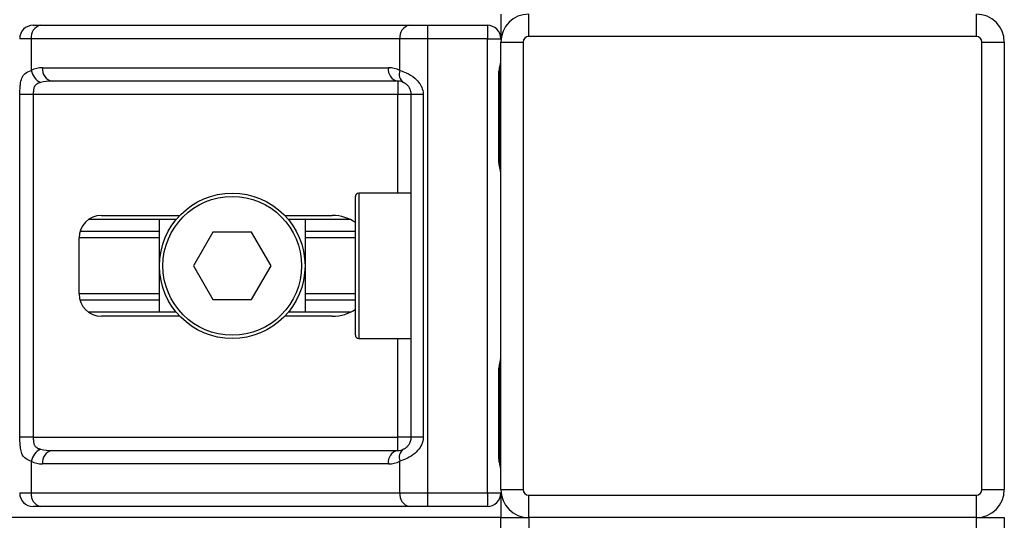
# Model space of a CAD drawing. Header units: millimetres. Extents: x 0 to 420, y 0 to 297.
# Tile 57 of 98: x 205.38 to 209.54, y 199.62 to 201.73. Entities that reach past the tile are written whole.
import ezdxf

# ---------------------------------------------------------------- set-up
doc = ezdxf.new("R2010")
doc.units = ezdxf.units.MM

msp = doc.modelspace()

# ---------------------------------------------------------------- linework, layer by layer
at = {"color": 7, "linetype": 'Continuous', "lineweight": 25}
for p, q in [((207.41202, 201.75502), (207.41202, 201.6512)), ((207.52999, 201.66064), (207.52999, 201.75502)), ((209.41762, 201.66064), (209.41762, 201.75502)), ((205.43944, 201.70783), (205.47123, 201.70783)), ((205.47123, 201.70783), (207.02616, 201.70783)), ((207.02616, 201.70783), (207.1029, 201.70783)), ((207.1029, 201.70783), (207.1029, 201.6512)), ((207.1029, 201.70783), (207.35539, 201.70783)), ((207.35539, 201.70783), (207.35539, 201.6512)), ((209.41762, 201.66064), (207.52999, 201.66064)), ((205.43119, 201.6512), (205.38281, 201.6512)), ((206.98611, 201.6512), (205.43119, 201.6512)), ((205.43119, 201.6512), (205.43119, 201.51769)), ((207.1029, 201.6512), (206.98611, 201.6512)), ((206.98611, 201.51769), (206.98611, 201.6512)), ((207.1029, 201.6512), (207.1029, 199.73526)), ((207.35539, 201.6512), (207.1029, 201.6512)), ((207.35539, 201.6512), (207.41202, 201.6512)), ((207.35539, 199.73526), (207.35539, 201.6512)), ((207.41202, 199.74941), (207.41202, 201.63704)), ((207.41202, 201.63704), (207.5064, 201.63704)), ((207.5064, 201.63704), (207.5064, 199.74941)), ((209.44122, 199.74941), (209.44122, 201.63704)), ((209.44122, 201.63704), (209.5356, 201.63704)), ((209.5356, 201.63704), (209.5356, 199.74941)), ((205.47948, 201.52851), (206.93782, 201.52851)), ((207.40334, 201.14154), (207.40334, 201.49547)), ((207.40695, 201.49547), (207.40334, 201.49547)), ((207.40695, 201.14154), (207.40695, 201.49547)), ((206.97786, 201.47188), (205.51953, 201.47188)), ((206.97786, 201.47188), (206.97786, 201.41525)), ((205.38379, 199.97121), (205.38379, 201.41525)), ((205.44008, 201.41525), (205.38379, 201.41525)), ((206.97786, 201.41525), (205.44008, 201.41525)), ((205.44008, 201.41525), (205.44008, 199.97121)), ((207.03449, 201.41525), (206.97786, 201.41525)), ((206.97786, 200.99997), (206.97786, 201.41525)), ((207.08497, 201.41525), (207.03449, 201.41525)), ((207.03449, 199.97121), (207.03449, 201.41525)), ((207.08497, 201.41525), (207.08497, 199.97121)), ((207.40695, 201.14154), (207.40334, 201.14154)), ((207.03449, 200.99997), (206.81269, 200.99997)), ((206.81269, 200.99997), (206.81269, 200.38649)), ((206.79854, 200.40065), (206.79854, 200.98581)), ((206.04335, 200.88907), (205.67404, 200.88907)), ((205.72738, 200.90559), (206.05809, 200.90559)), ((205.9727, 200.49739), (205.9727, 200.88907)), ((206.50078, 200.90559), (206.7008, 200.90559)), ((206.77623, 200.88907), (206.51552, 200.88907)), ((206.58618, 200.88907), (206.58618, 200.49739)), ((205.9727, 200.83792), (205.63685, 200.83792)), ((206.1977, 200.8348), (206.11596, 200.69323)), ((206.36117, 200.8348), (206.1977, 200.8348)), ((206.44291, 200.69323), (206.36117, 200.8348)), ((206.79854, 200.83792), (206.58618, 200.83792)), ((205.633, 200.57525), (205.633, 200.81121)), ((205.9727, 200.81082), (205.633, 200.81082)), ((206.79854, 200.81082), (206.58618, 200.81082)), ((206.11596, 200.69323), (206.1977, 200.55166)), ((206.36117, 200.55166), (206.44291, 200.69323)), ((205.9727, 200.57563), (205.633, 200.57563)), ((205.9727, 200.54854), (205.63685, 200.54854)), ((206.1977, 200.55166), (206.36117, 200.55166)), ((206.79854, 200.57563), (206.58618, 200.57563)), ((206.79854, 200.54854), (206.58618, 200.54854)), ((206.04335, 200.49739), (205.67404, 200.49739)), ((206.77623, 200.49739), (206.51552, 200.49739)), ((206.05809, 200.48087), (205.72738, 200.48087)), ((206.7008, 200.48087), (206.50078, 200.48087)), ((206.81269, 200.38649), (207.03449, 200.38649)), ((206.97786, 199.97121), (206.97786, 200.38649)), ((207.40334, 199.89099), (207.40334, 200.24492)), ((207.40695, 200.24492), (207.40334, 200.24492)), ((207.40695, 199.89099), (207.40695, 200.24492)), ((205.44008, 199.97121), (205.38379, 199.97121)), ((205.44008, 199.97121), (206.97786, 199.97121)), ((207.03449, 199.97121), (206.97786, 199.97121)), ((206.97786, 199.91458), (206.97786, 199.97121)), ((207.08497, 199.97121), (207.03449, 199.97121)), ((205.51953, 199.91458), (206.97786, 199.91458)), ((207.40695, 199.89099), (207.40334, 199.89099)), ((205.43119, 199.86877), (205.43119, 199.73526)), ((206.93782, 199.85795), (205.47948, 199.85795)), ((206.98611, 199.73526), (206.98611, 199.86877)), ((207.41202, 199.74941), (207.5064, 199.74941)), ((209.44122, 199.74941), (209.5356, 199.74941)), ((205.38281, 199.73526), (205.43119, 199.73526)), ((205.43119, 199.73526), (206.98611, 199.73526)), ((206.98611, 199.73526), (207.1029, 199.73526)), ((207.1029, 199.73526), (207.35539, 199.73526)), ((207.1029, 199.73526), (207.1029, 199.67863)), ((207.35539, 199.73526), (207.41202, 199.73526)), ((207.35539, 199.73526), (207.35539, 199.67863)), ((207.41202, 199.73526), (207.41202, 199.63144)), ((207.52999, 199.63144), (207.52999, 199.72582)), ((207.52999, 199.72582), (209.41762, 199.72582)), ((209.41762, 199.63144), (209.41762, 199.72582)), ((205.47123, 199.67863), (205.43944, 199.67863)), ((207.02616, 199.67863), (205.47123, 199.67863)), ((207.1029, 199.67863), (207.02616, 199.67863)), ((207.35539, 199.67863), (207.1029, 199.67863)), ((207.41202, 199.63144), (140.63708, 199.63144)), ((207.41202, 199.06515), (207.41202, 199.63144)), ((207.41202, 199.63144), (207.52999, 199.63144)), ((209.41762, 199.63144), (207.52999, 199.63144)), ((207.52999, 199.63144), (207.52999, 199.06515)), ((209.41762, 199.06515), (209.41762, 199.63144)), ((209.41762, 199.63144), (209.5356, 199.63144)), ((209.5356, 199.63144), (209.5356, 199.06515))]:
    msp.add_line(p, q, dxfattribs=at)
for radius in [0.30674, 0.29258]:
    msp.add_circle((206.27944, 200.69323), radius, dxfattribs=at)
for centre, radius, start, end in [((207.52999, 201.63704), 0.11798, 90, 180), ((209.41762, 201.63704), 0.11798, 0, 90), ((205.43944, 201.6512), 0.05663, 90, 180), ((205.48124, 201.65828), 0.05055, 101.42175, 188.04947), ((207.03617, 201.65828), 0.05055, 101.42175, 188.04947), ((207.35539, 201.6512), 0.05663, 0, 90), ((207.52999, 201.63704), 0.0236, 90, 180), ((209.41762, 201.63704), 0.0236, 0, 90), ((205.47948, 201.41525), 0.11326, 90, 115.24042), ((205.50265, 201.53229), 0.07294, 191.54851, 244.48399), ((205.52954, 201.52143), 0.05055, 171.95053, 258.57825), ((206.98787, 201.52143), 0.05055, 171.95053, 258.57825), ((206.93782, 201.41525), 0.11326, 64.75958, 90), ((207.02667, 201.5022), 0.04341, 159.08981, 235.39013), ((206.97786, 201.41525), 0.05663, 64.75958, 90), ((206.81269, 200.98581), 0.01416, 90, 180), ((205.72738, 200.81121), 0.09438, 90, 180), ((205.72738, 200.57525), 0.09438, 180, 270), ((206.81269, 200.40065), 0.01416, 180, 270), ((205.50265, 199.85416), 0.07294, 115.51601, 168.45149), ((206.97786, 199.97121), 0.05663, 270, 295.24042), ((207.02667, 199.88426), 0.04341, 124.60987, 200.91019), ((205.52954, 199.86503), 0.05055, 101.42175, 188.04947), ((206.98787, 199.86503), 0.05055, 101.42175, 188.04947), ((205.47948, 199.97121), 0.11326, 244.75958, 270), ((206.93782, 199.97121), 0.11326, 270, 295.24042), ((207.52999, 199.74941), 0.11798, 180, 270), ((207.52999, 199.74941), 0.0236, 180, 270), ((209.41762, 199.74941), 0.0236, 270, 0), ((209.41762, 199.74941), 0.11798, 270, 0), ((205.43944, 199.73526), 0.05663, 180, 270), ((205.48124, 199.72818), 0.05055, 171.95053, 258.57825), ((207.03617, 199.72818), 0.05055, 171.95053, 258.57825), ((207.35539, 199.73526), 0.05663, 270, 0)]:
    msp.add_arc(centre, radius, start, end, dxfattribs=at)
for centre, major_axis, ratio, start_param, end_param in [((205.51953, 201.41525), (0.11326, 0), 0.5, 1.5707963, 2.0113247), ((206.7008, 200.81121), (-0.13348, 0), 0.7071068, 3.890794, 4.712389), ((206.7008, 200.57525), (-0.13348, 0), 0.7071068, 1.5707963, 2.3923913), ((205.51953, 199.97121), (0.11326, 0), 0.5, 4.2718606, 4.712389)]:
    msp.add_ellipse(centre, major_axis=major_axis, ratio=ratio, start_param=start_param, end_param=end_param, dxfattribs=at)
for points, knots in [([(207.40334, 201.49547), (207.40354, 201.50075), (207.40406, 201.51399), (207.40738, 201.52923), (207.41085, 201.54392), (207.41154, 201.55035), (207.41202, 201.5548)], [0, 0, 0, 0, 0.2269894, 0.5690124, 0.702034, 1, 1, 1, 1]), ([(207.40765, 201.49544), (207.40757, 201.50296), (207.40738, 201.52156), (207.41256, 201.54096), (207.41154, 201.55278), (207.41135, 201.555)], [0, 0, 0, 0, 0.3553058, 0.87926, 1, 1, 1, 1]), ([(205.38379, 201.41525), (205.3838, 201.41862), (205.38387, 201.43254), (205.3845, 201.44738), (205.38674, 201.46752), (205.39113, 201.48686), (205.40473, 201.5069), (205.4221, 201.51399), (205.43119, 201.51769)], [0, 0, 0, 0, 0.0620594, 0.25604, 0.2811965, 0.496867, 0.7368773, 1, 1, 1, 1]), ([(206.98611, 201.51769), (206.99487, 201.51467), (207.01492, 201.50776), (207.04612, 201.48913), (207.0665, 201.46756), (207.07841, 201.44792), (207.08419, 201.4318), (207.08479, 201.41912), (207.08497, 201.41525)], [0, 0, 0, 0, 0.2204024, 0.5050019, 0.6931202, 0.7669429, 0.9288339, 1, 1, 1, 1]), ([(205.47123, 201.46647), (205.46537, 201.46474), (205.45546, 201.46182), (205.44814, 201.45461), (205.44362, 201.44696), (205.44079, 201.43681), (205.44014, 201.42435), (205.44009, 201.41693), (205.44008, 201.41525)], [0, 0, 0, 0, 0.27379704, 0.46230291, 0.49915809, 0.70498278, 0.93304377, 1, 1, 1, 1]), ([(207.03449, 201.41525), (207.03391, 201.42147), (207.03287, 201.43256), (207.02703, 201.44384), (207.02104, 201.45226), (207.01593, 201.45743), (207.00859, 201.46308), (207.00479, 201.46504), (207.00201, 201.46647)], [0, 0, 0, 0, 0.24595141, 0.43826429, 0.49843058, 0.68293489, 0.7679658, 1, 1, 1, 1]), ([(207.41202, 201.08221), (207.41194, 201.08386), (207.41162, 201.09033), (207.40922, 201.0997), (207.40601, 201.11436), (207.40373, 201.12645), (207.40343, 201.1379), (207.40334, 201.14154)], [0, 0, 0, 0, 0.1172575, 0.461179, 0.5069762, 0.8431627, 1, 1, 1, 1]), ([(207.41155, 201.08843), (207.41143, 201.09083), (207.41078, 201.1031), (207.40695, 201.12327), (207.40704, 201.14134), (207.40708, 201.14812)], [0, 0, 0, 0, 0.1322449, 0.6741763, 1, 1, 1, 1]), ([(207.40334, 200.24492), (207.40354, 200.2502), (207.40406, 200.26343), (207.40738, 200.27868), (207.41085, 200.29336), (207.41154, 200.2998), (207.41202, 200.30425)], [0, 0, 0, 0, 0.2269894, 0.5690124, 0.702034, 1, 1, 1, 1]), ([(207.40765, 200.24488), (207.40757, 200.2524), (207.40738, 200.27101), (207.41256, 200.2904), (207.41154, 200.30223), (207.41135, 200.30444)], [0, 0, 0, 0, 0.3553058, 0.87926, 1, 1, 1, 1]), ([(205.43119, 199.86877), (205.42348, 199.87178), (205.40582, 199.8787), (205.39196, 199.89733), (205.38671, 199.9189), (205.38455, 199.93854), (205.38387, 199.95466), (205.38381, 199.96734), (205.38379, 199.97121)], [0, 0, 0, 0, 0.2204024, 0.5050019, 0.6931202, 0.7669429, 0.9288339, 1, 1, 1, 1]), ([(205.44008, 199.97121), (205.44017, 199.96499), (205.44033, 199.95389), (205.44258, 199.94261), (205.44636, 199.9342), (205.45077, 199.92903), (205.45942, 199.92337), (205.46624, 199.92142), (205.47123, 199.91999)], [0, 0, 0, 0, 0.2459514, 0.4382643, 0.4984306, 0.6829349, 0.7679658, 1, 1, 1, 1]), ([(207.08497, 199.97121), (207.08483, 199.96784), (207.08425, 199.95392), (207.07863, 199.93907), (207.0665, 199.91894), (207.04868, 199.8996), (207.01689, 199.87956), (206.99668, 199.87247), (206.98611, 199.86877)], [0, 0, 0, 0, 0.0620594, 0.25604, 0.2811965, 0.496867, 0.7368773, 1, 1, 1, 1]), ([(207.00201, 199.91999), (207.00535, 199.92172), (207.011, 199.92464), (207.01885, 199.93185), (207.02507, 199.9395), (207.03107, 199.94965), (207.03424, 199.96211), (207.03444, 199.96953), (207.03449, 199.97121)], [0, 0, 0, 0, 0.273797, 0.4623029, 0.4991581, 0.7049828, 0.9330438, 1, 1, 1, 1]), ([(207.41202, 199.83166), (207.41194, 199.8333), (207.41162, 199.83977), (207.40922, 199.84915), (207.40601, 199.8638), (207.40373, 199.8759), (207.40343, 199.88734), (207.40334, 199.89099)], [0, 0, 0, 0, 0.1172575, 0.461179, 0.5069762, 0.8431627, 1, 1, 1, 1]), ([(207.41155, 199.83787), (207.41143, 199.84028), (207.41078, 199.85254), (207.40695, 199.87271), (207.40704, 199.89078), (207.40708, 199.89757)], [0, 0, 0, 0, 0.1322449, 0.6741763, 1, 1, 1, 1])]:
    msp.add_open_spline(points, degree=3, knots=knots, dxfattribs=at)

doc.saveas('drawing.dxf')
